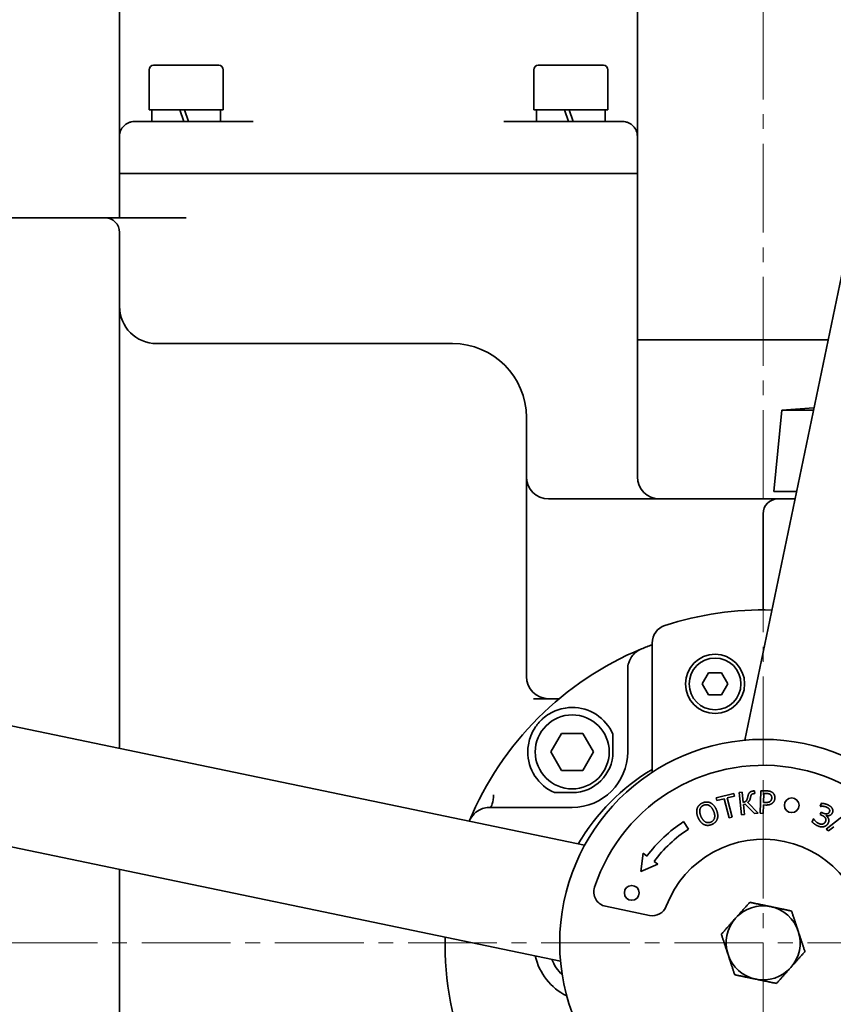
# Model space of a CAD drawing. Header units: millimetres. Extents: x -1179 to 1221, y -429 to 923.
# Tile 4 of 33: x -963 to -853, y 560 to 693. Entities that reach past the tile are written whole.
import ezdxf

# ---------------------------------------------------------------- set-up
doc = ezdxf.new("R2010")
doc.units = ezdxf.units.MM
doc.linetypes.add('点画线', pattern=[18, 12, -2, 2, -2])
doc.layers.get('0').update_dxf_attribs({"lineweight": 35})
for name, color, linetype, lineweight in [('中心线层', 1, '点画线', 18), ('尺寸线层', 110, 'Continuous', 18), ('粗实线层', 7, 'Continuous', 35)]:
    doc.layers.add(name, color=color, linetype=linetype, lineweight=lineweight)
doc.styles.add('标准', font='txt', dxfattribs={"width": 0.667})
doc.dimstyles.new('标准', dxfattribs={"dimtxt": 4.5, "dimasz": 4, "dimexe": 2, "dimexo": 0, "dimgap": 1.2625, "dimtad": 1, "dimdec": 3, "dimdsep": 46, "dimtxsty": '标准', "dimblk": '_CAXARROW', "dimcen": 0, "dimdle": 8, "dimaunit": 1, "dimazin": 2, "dimtfac": 0.707107, "dimtdec": 3, "dimtix": 1, "dimtmove": 2, "dimatfit": 3, "dimfxl": 0, "dimfrac": 2, "dimtolj": 1, "dimarcsym": 0})

# ---------------------------------------------------------------- blocks, each defined once
blk = doc.blocks.new('*X6')
at = {"layer": '尺寸线层', "linetype": 'Continuous', "lineweight": 18}
for points in [[(-1167.65, 923.48), (-1166.65, 915.48), (-1168.65, 915.48)], [(-1167.65, 390.98), (-1166.65, 398.98), (-1168.65, 398.98)]]:
    blk.add_hatch(color=0, dxfattribs=at).paths.add_polyline_path(points, flags=0)
at = {"layer": '尺寸线层', "color": 0, "linetype": 'Continuous'}
for p, q in [((-1028.76, 923.48), (-1171.65, 923.48)), ((-754.76, 390.98), (-1171.65, 390.98))]:
    blk.add_line(p, q, dxfattribs=at)
at = {"layer": '尺寸线层', "color": 0, "linetype": 'Continuous', "lineweight": 18}
blk.add_line((-1167.65, 923.48), (-1167.65, 390.98), dxfattribs=at)
at = {"layer": '尺寸线层', "color": 0, "insert": (-1173.55, 657.23), "char_height": 9, "width": 36.3182, "attachment_point": 5, "rotation": 90, "line_spacing_factor": 0.689862, "style": '标准'}
blk.add_mtext('\\T1.1;532.5', dxfattribs=at)
blk = doc.blocks.new('_CAXARROW')
blk.add_hatch(color=0).paths.add_polyline_path([(0, 0), (-1, 0.125), (-1, -0.125)], flags=0)

msp = doc.modelspace()

# ---------------------------------------------------------------- linework, layer by layer
at = {"layer": '中心线层'}
for p, q in [((-862.7638, 358.4813), (-862.7638, 778.4813)), ((-1072.7638, 568.4813), (-652.7638, 568.4813))]:
    msp.add_line(p, q, dxfattribs=at)
at = {"layer": '粗实线层'}
for p, q in [((-865.2373, 595.8699), (-834.9902, 741.2634)), ((-879.7638, 672.4813), (-879.7638, 732.5123)), ((-949.7638, 672.4813), (-949.7638, 710.1979)), ((-945.1638, 687.0813), (-936.3638, 687.0813)), ((-893.1638, 687.0813), (-884.3638, 687.0813)), ((-945.7638, 686.4813), (-945.7638, 681.0813)), ((-935.7638, 686.4813), (-935.7638, 681.0813)), ((-893.7638, 686.4813), (-893.7638, 681.0813)), ((-883.7638, 686.4813), (-883.7638, 681.0813)), ((-945.7638, 681.0813), (-935.7638, 681.0813)), ((-945.4138, 679.4813), (-945.4138, 681.0813)), ((-941.6037, 681.0813), (-941.0838, 679.4813)), ((-940.4438, 679.4813), (-940.9637, 681.0813)), ((-936.1138, 679.4813), (-936.1138, 681.0813)), ((-893.7638, 681.0813), (-883.7638, 681.0813)), ((-893.4138, 679.4813), (-893.4138, 681.0813)), ((-889.6037, 681.0813), (-889.0838, 679.4813)), ((-888.4438, 679.4813), (-888.9637, 681.0813)), ((-884.1138, 679.4813), (-884.1138, 681.0813)), ((-947.7638, 679.4813), (-940.7638, 679.4813)), ((-931.7216, 679.4813), (-940.7638, 679.4813)), ((-888.7638, 679.4813), (-897.806, 679.4813)), ((-888.7638, 679.4813), (-881.7638, 679.4813)), ((-949.7638, 677.4813), (-949.7638, 677.203)), ((-879.7638, 677.4965), (-879.7638, 677.4813)), ((-879.7638, 677.4813), (-879.7638, 677.203)), ((-949.7638, 672.4813), (-940.7638, 672.4813)), ((-949.7638, 672.4813), (-949.7638, 666.4813)), ((-940.7638, 672.4813), (-888.7638, 672.4813)), ((-879.7638, 672.4813), (-888.7638, 672.4813)), ((-879.7638, 672.4813), (-879.7638, 631.4813)), ((-964.7638, 666.4813), (-951.7638, 666.4813)), ((-947.1812, 666.4813), (-940.7638, 666.4813)), ((-949.7638, 664.4813), (-949.7638, 636.4813)), ((-904.7638, 649.4813), (-944.7638, 649.4813)), ((-853.9802, 649.9813), (-879.7638, 649.9813)), ((-860.2138, 640.4813), (-861.3138, 629.4813)), ((-855.8896, 640.8028), (-860.2138, 640.4813)), ((-860.2138, 640.4813), (-855.9565, 640.4813)), ((-894.7638, 639.4813), (-894.7638, 632.4813)), ((-949.7638, 594.7517), (-949.7638, 636.4813)), ((-894.7638, 604.4813), (-894.7638, 632.4813)), ((-861.3138, 629.4813), (-858.2449, 629.4813)), ((-865.7638, 628.4813), (-891.7638, 628.4813)), ((-860.7638, 628.4813), (-865.7638, 628.4813)), ((-860.7638, 628.4813), (-858.4529, 628.4813)), ((-862.7638, 626.4813), (-862.7638, 613.4813)), ((-886.8935, 581.6725), (-1032.287, 611.9195)), ((-877.7638, 609.0041), (-877.7638, 591.5302)), ((-881.0732, 605.166), (-881.0732, 594.2907)), ((-870.9958, 603.4813), (-870.1298, 604.9813)), ((-870.1298, 604.9813), (-868.3978, 604.9813)), ((-868.3978, 604.9813), (-867.5317, 603.4813)), ((-870.1298, 601.9813), (-870.9958, 603.4813)), ((-867.5317, 603.4813), (-868.3978, 601.9813)), ((-890.7102, 601.4813), (-893.8093, 601.4813)), ((-868.3978, 601.9813), (-870.1298, 601.9813)), ((-890.1523, 566.0079), (-1035.5458, 596.2549)), ((-891.4599, 594.2907), (-890.0166, 596.7907)), ((-890.0166, 596.7907), (-887.1298, 596.7907)), ((-887.1298, 596.7907), (-885.6864, 594.2907)), ((-883.0732, 596.6887), (-883.0732, 594.2907)), ((-890.0166, 591.7907), (-891.4599, 594.2907)), ((-885.6864, 594.2907), (-887.1298, 591.7907)), ((-887.1298, 591.7907), (-890.0166, 591.7907)), ((-888.5732, 588.7907), (-890.9711, 588.7907)), ((-869.1156, 588.0615), (-866.744, 588.6772)), ((-866.6534, 588.3282), (-867.6431, 588.0712)), ((-866.744, 588.6772), (-866.6534, 588.3282)), ((-866.0102, 588.7937), (-865.6076, 588.839)), ((-865.6693, 585.7648), (-866.0102, 588.7937)), ((-865.6076, 588.839), (-865.4541, 587.4743)), ((-864.0539, 589.0138), (-863.9287, 589.0279)), ((-863.8884, 588.6696), (-863.989, 588.6582)), ((-863.9287, 589.0279), (-863.8884, 588.6696)), ((-863.1562, 585.9974), (-863.0771, 589.0444)), ((-863.0771, 589.0444), (-862.3116, 589.0245)), ((-862.6812, 588.6833), (-862.7128, 587.4684)), ((-862.3454, 588.6745), (-862.6812, 588.6833)), ((-869.025, 587.7124), (-869.1156, 588.0615)), ((-868.0352, 587.9694), (-869.025, 587.7124)), ((-867.3599, 585.3683), (-868.0352, 587.9694)), ((-867.6431, 588.0712), (-866.9678, 585.47)), ((-865.1703, 587.2278), (-865.4231, 587.1994)), ((-865.4231, 587.1994), (-865.2668, 585.8101)), ((-863.9413, 585.9593), (-865.1703, 587.2278)), ((-864.8373, 587.4716), (-863.4283, 586.017)), ((-862.7218, 587.1227), (-862.7513, 585.9869)), ((-862.3786, 587.1138), (-862.7218, 587.1227)), ((-862.7128, 587.4684), (-862.4362, 587.4612)), ((-855.0531, 586.9352), (-854.8602, 587.3413)), ((-855.0285, 586.9236), (-855.0531, 586.9352)), ((-888.5732, 586.7907), (-899.4485, 586.7907)), ((-865.2668, 585.8101), (-865.6693, 585.7648)), ((-863.4283, 586.017), (-863.9413, 585.9593)), ((-862.7513, 585.9869), (-863.1562, 585.9974)), ((-855.0628, 585.8379), (-854.9166, 586.1458)), ((-854.775, 585.7012), (-855.0628, 585.8379)), ((-854.9166, 586.1458), (-854.6645, 586.0261)), ((-854.2595, 583.8309), (-851.7298, 585.8175)), ((-854.2343, 585.6824), (-854.2471, 585.6556)), ((-873.5098, 584.8729), (-872.8519, 583.8693)), ((-866.9678, 585.47), (-867.3599, 585.3683)), ((-856.1564, 584.8479), (-855.9615, 585.2584)), ((-855.9615, 585.2584), (-855.9347, 585.2457)), ((-853.9165, 583.6062), (-854.2595, 583.8309)), ((-853.2182, 584.1675), (-853.9165, 583.6062)), ((-879.2827, 578.1153), (-878.9888, 580.598)), ((-878.9888, 580.598), (-878.468, 580.209)), ((-876.9857, 579.1021), (-879.2827, 578.1153)), ((-877.5065, 579.491), (-876.9857, 579.1021)), ((-949.7638, 506.4813), (-949.7638, 578.4092)), ((-884.0613, 573.4227), (-878.1342, 572.1896))]:
    msp.add_line(p, q, dxfattribs=at)
for centre, radius in [((-862.7638, 568.4813), 200), ((-869.2638, 603.4813), 4), ((-869.2638, 603.4813), 3.5), ((-888.5732, 594.2907), 5), ((-862.7638, 568.4813), 27.5), ((-858.894, 587.0831), 1), ((-880.5212, 575.2397), 1)]:
    msp.add_circle(centre, radius, dxfattribs=at)
for centre, radius, start, end in [((-862.7638, 568.4813), 175, 80.6136, 165.882496), ((-945.1638, 686.4813), 0.6, 90, 180), ((-936.3638, 686.4813), 0.6, 360, 90), ((-893.1638, 686.4813), 0.6, 90, 180), ((-884.3638, 686.4813), 0.6, 0, 90), ((-951.7638, 664.4813), 2, 0, 90), ((-944.7638, 654.4813), 5, 180, 270), ((-904.7638, 639.4813), 10, 360, 90), ((-891.7638, 631.4813), 3, 180, 270), ((-876.7638, 631.4813), 3, 180, 270), ((-860.7638, 626.4813), 2, 90, 180), ((-862.7638, 570.4813), 43, 88.418272, 107.977409), ((-875.2638, 609.0041), 2.5, 107.977409, 180), ((-862.7638, 568.4813), 43, 112.503194, 157.496806), ((-862.7638, 568.4813), 43, 110.41621, 112.503194), ((-891.7638, 604.4813), 3, 180, 270), ((-888.5732, 594.2907), 6, 23.556464, 90.564669), ((-862.7638, 568.4813), 175, 170.6136, 255.882496), ((-888.5732, 594.2907), 6, 179.435331, 246.443536), ((-888.5732, 594.2907), 5.5, 270, 0), ((-888.5732, 594.2907), 7.5, 270, 360), ((-862.7638, 568.4813), 24, 354.773027, 161.723069), ((-862.8061, 567.0862), 29, 121.049664, 149.387812), ((-862.7638, 568.4813), 43, 157.496806, 157.525895), ((-862.7638, 568.4813), 19.6, 123.248048, 143.248048), ((-862.7638, 568.4813), 18.4, 123.248048, 143.248048), ((-862.7638, 568.4813), 14, 357.237347, 159.258748), ((-883.6539, 575.3808), 2, 161.723069, 258.248048), ((-877.7268, 574.1477), 2, 258.248048, 339.258748), ((-862.7638, 568.4813), 5, 78.248048, 138.248048), ((-862.7638, 568.4813), 5, 18.248048, 78.248048), ((-862.7638, 568.4813), 5, 138.248048, 198.248048), ((-862.7638, 568.4813), 5, 318.248048, 18.248048), ((-862.7638, 568.4813), 43, 178.9702, 202.503194), ((-862.7638, 568.4813), 5, 198.248048, 258.248048), ((-885.7638, 568.4813), 8, 192.73173, 243.665295), ((-885.7638, 568.4813), 6, 201.792154, 226.137126), ((-862.7638, 568.4813), 5, 258.248048, 318.248048)]:
    msp.add_arc(centre, radius, start, end, dxfattribs=at)
for centre, major_axis, ratio, start_param, end_param in [((-881.0733, 605.1662), (0, -2.4897), 0.00006337, 1.57072901, 1.67924693), ((-899.7181, 588.7907), (0, -2), 0.25834541, 0, 1.42975728), ((-899.4486, 586.7909), (-2.4897, 0), 0.00006337, 1.46234573, 1.57086364)]:
    msp.add_ellipse(centre, major_axis=major_axis, ratio=ratio, start_param=start_param, end_param=end_param, dxfattribs=at)
for points, knots in [([(-947.7638, 679.4813), (-947.7661, 679.4813), (-947.7685, 679.4813), (-947.9082, 679.4808), (-948.0453, 679.4662), (-948.3142, 679.409), (-948.4454, 679.3666), (-948.8082, 679.2065), (-949.0234, 679.0566), (-949.382, 678.6843), (-949.5231, 678.4668), (-949.7146, 677.9908), (-949.7638, 677.7374), (-949.7638, 677.4813)], [0, 0, 0, 0, 0.00712075, 0.00712075, 0.42252379, 0.42252379, 0.83692574, 0.83692574, 1.6155897, 1.6155897, 2.37996025, 2.37996025, 3.13766159, 3.13766159, 3.13766159, 3.13766159]), ([(-881.7638, 679.4813), (-881.7614, 679.4813), (-881.7591, 679.4813), (-881.6194, 679.4808), (-881.4823, 679.4662), (-881.2134, 679.409), (-881.0822, 679.3666), (-880.7194, 679.2065), (-880.5042, 679.0566), (-880.1456, 678.6843), (-880.0045, 678.4668), (-879.813, 677.9908), (-879.7638, 677.7374), (-879.7638, 677.4813)], [0, 0, 0, 0, 0.00712075, 0.00712075, 0.42252379, 0.42252379, 0.83692574, 0.83692574, 1.6155897, 1.6155897, 2.37996025, 2.37996025, 3.13766159, 3.13766159, 3.13766159, 3.13766159]), ([(-947.1812, 666.4813), (-947.522, 666.4813), (-947.9263, 666.4813), (-948.6165, 666.4813), (-949.0291, 666.4813), (-949.8057, 666.4813), (-950.2486, 666.4813), (-951.0576, 666.4813), (-951.4273, 666.4813), (-951.7638, 666.4813)], [0, 0, 0, 0, 0.87581043, 0.87581043, 1.84843316, 1.84843316, 3.21550443, 3.21550443, 4.58257569, 4.58257569, 4.58257569, 4.58257569]), ([(-879.2214, 608.2072), (-879.2239, 608.2062), (-879.2263, 608.2052), (-879.6789, 608.0163), (-880.0732, 607.7229), (-880.6317, 607.0507), (-880.8172, 606.7066), (-881.0238, 606.0563), (-881.069, 605.7635), (-881.0731, 605.4628), (-881.0732, 605.4493), (-881.0732, 605.4357)], [0, 0, 0, 0, 0.00773122, 0.00773122, 1.41881092, 1.41881092, 2.57027145, 2.57027145, 3.48474232, 3.48474232, 3.52803296, 3.52803296, 3.52803296, 3.52803296]), ([(-894.5729, 594.3499), (-894.5723, 594.4132), (-894.5706, 594.4775), (-894.5414, 595.1725), (-894.4151, 595.8146), (-894.009, 596.8726), (-893.7936, 597.2846), (-893.381, 597.8902), (-893.2156, 598.1015), (-892.9944, 598.3474), (-892.954, 598.391), (-892.8893, 598.4587), (-892.8657, 598.4831), (-892.8211, 598.5282), (-892.8002, 598.549), (-892.7536, 598.5949), (-892.7276, 598.6199), (-892.6513, 598.6923), (-892.6004, 598.7389), (-892.2695, 599.0317), (-891.9724, 599.2483), (-891.0064, 599.828), (-890.2709, 600.0989), (-889.1955, 600.266), (-888.9073, 600.2877), (-888.6323, 600.2904)], [0, 0, 0, 0, 0.20566579, 0.20566579, 2.19576451, 2.19576451, 3.56767234, 3.56767234, 4.35740438, 4.35740438, 4.53099782, 4.53099782, 4.63018866, 4.63018866, 4.71614697, 4.71614697, 4.8216053, 4.8216053, 5.024283, 5.024283, 6.11965918, 6.11965918, 8.41562128, 8.41562128, 9.29925693, 9.29925693, 9.29925693, 9.29925693]), ([(-899.7181, 586.7907), (-899.8339, 586.7907), (-899.949, 586.784), (-900.3611, 586.7364), (-900.6426, 586.6582), (-901.2327, 586.4058), (-901.543, 586.2011), (-902.1063, 585.6526), (-902.3336, 585.313), (-902.4876, 584.9439), (-902.4887, 584.9414), (-902.4897, 584.9389)], [0, 0, 0, 0, 0.32402854, 0.32402854, 1.17598067, 1.17598067, 2.29234939, 2.29234939, 3.52145015, 3.52145015, 3.52971674, 3.52971674, 3.52971674, 3.52971674])]:
    msp.add_open_spline(points, degree=3, knots=knots, dxfattribs=at)
for points, degree in [([(-879.2214, 608.2072), (-879.2293, 608.204), (-879.2372, 608.2007), (-879.2451, 608.1974)], 3), ([(-890.3319, 601.4813), (-890.458, 601.4813), (-890.5841, 601.4813), (-890.7102, 601.4813)], 3), ([(-864.9, 587.9841), (-864.8734, 588.079), (-864.833, 588.2501), (-864.8224, 588.3109)], 2), ([(-864.8224, 588.3109), (-864.7386, 588.6708), (-864.3902, 588.976), (-864.0539, 589.0138)], 2), ([(-863.989, 588.6582), (-864.2394, 588.6301), (-864.4164, 588.4138), (-864.4695, 588.1344)], 2), ([(-861.8052, 588.5444), (-861.8998, 588.6111), (-862.1553, 588.6696), (-862.3454, 588.6745)], 2), ([(-862.3116, 589.0245), (-862.04, 589.0175), (-861.6621, 588.9187), (-861.519, 588.8137)], 2), ([(-861.5975, 588.0745), (-861.5934, 588.2325), (-861.696, 588.4674), (-861.8052, 588.5444)], 2), ([(-861.519, 588.8137), (-861.3517, 588.6932), (-861.1684, 588.3302), (-861.175, 588.0758)], 2), ([(-871.6882, 586.6293), (-871.6055, 586.8858), (-871.2332, 587.2757), (-870.9522, 587.3973)], 2), ([(-870.8106, 587.0764), (-871.0123, 586.9891), (-871.2552, 586.7171), (-871.3061, 586.5174)], 2), ([(-870.9522, 587.3973), (-870.6665, 587.5209), (-870.1223, 587.5196), (-869.8861, 587.4092)], 2), ([(-870.0661, 587.0541), (-870.24, 587.1511), (-870.6156, 587.1608), (-870.8106, 587.0764)], 2), ([(-869.4713, 586.3077), (-869.5909, 586.5842), (-869.8965, 586.9607), (-870.0661, 587.0541)], 2), ([(-869.8861, 587.4092), (-869.647, 587.292), (-869.2347, 586.8245), (-869.0836, 586.4754)], 2), ([(-865.4541, 587.4743), (-865.2168, 587.5085), (-864.9621, 587.7633), (-864.9, 587.9841)], 2), ([(-864.4695, 588.1344), (-864.5228, 587.8575), (-864.7008, 587.5839), (-864.8373, 587.4716)], 2), ([(-862.4362, 587.4612), (-862.1893, 587.4548), (-861.8836, 587.526), (-861.7821, 587.6271)], 2), ([(-861.4592, 587.4062), (-861.6213, 587.2548), (-862.0526, 587.1054), (-862.3786, 587.1138)], 2), ([(-861.7821, 587.6271), (-861.6884, 587.7161), (-861.6013, 587.9288), (-861.5975, 588.0745)], 2), ([(-861.175, 588.0758), (-861.1801, 587.8783), (-861.3301, 587.5264), (-861.4592, 587.4062)], 2), ([(-854.6709, 586.9397), (-854.7848, 586.9473), (-854.9701, 586.9314), (-855.0285, 586.9236)], 2), ([(-854.8602, 587.3413), (-854.7077, 587.34), (-854.2272, 587.2348), (-854.0175, 587.1352)], 2), ([(-854.1779, 586.8204), (-854.2962, 586.8766), (-854.5514, 586.9322), (-854.6709, 586.9397)], 2), ([(-854.0175, 587.1352), (-853.8055, 587.0346), (-853.5315, 586.817), (-853.4435, 586.674)], 2), ([(-871.5567, 585.4051), (-871.7088, 585.7564), (-871.7658, 586.3669), (-871.6882, 586.6293)], 2), ([(-871.3061, 586.5174), (-871.3554, 586.3266), (-871.2868, 585.8448), (-871.1691, 585.5728)], 2), ([(-871.1691, 585.5728), (-870.9307, 585.022), (-870.2151, 584.6373), (-869.8275, 584.8051)], 2), ([(-869.8275, 584.8051), (-869.4399, 584.9728), (-869.2328, 585.7568), (-869.4713, 586.3077)], 2), ([(-869.0836, 586.4754), (-868.9365, 586.1354), (-868.8703, 585.51), (-868.9531, 585.2535)], 2), ([(-854.3427, 585.362), (-854.4034, 585.4646), (-854.6322, 585.6334), (-854.775, 585.7012)], 2), ([(-854.6645, 586.0261), (-854.3744, 585.8884), (-853.9084, 585.9542), (-853.8025, 586.1773)], 2), ([(-854.2471, 585.6556), (-854.1641, 585.5943), (-853.9879, 585.4068), (-853.9324, 585.2874)], 2), ([(-853.4074, 586.0361), (-853.5133, 585.813), (-853.9679, 585.6215), (-854.2343, 585.6824)], 2), ([(-853.8277, 586.5502), (-853.8914, 586.6406), (-854.0663, 586.7674), (-854.1779, 586.8204)], 2), ([(-853.8025, 586.1773), (-853.7537, 586.2799), (-853.7719, 586.4663), (-853.8277, 586.5502)], 2), ([(-853.4435, 586.674), (-853.3476, 586.5191), (-853.3268, 586.2057), (-853.4074, 586.0361)], 2), ([(-870.7575, 584.4725), (-870.9989, 584.5888), (-871.4076, 585.0605), (-871.5567, 585.4051)], 2), ([(-869.6905, 584.4822), (-869.9738, 584.3596), (-870.5106, 584.356), (-870.7575, 584.4725)], 2), ([(-868.9531, 585.2535), (-869.041, 584.984), (-869.4162, 584.6009), (-869.6905, 584.4822)], 2), ([(-855.4162, 584.3049), (-855.6728, 584.4268), (-856.0524, 584.7329), (-856.1564, 584.8479)], 2), ([(-855.9347, 585.2457), (-855.8341, 585.0776), (-855.4833, 584.7279), (-855.2714, 584.6272)], 2), ([(-854.5312, 584.1936), (-854.7233, 584.1345), (-855.1752, 584.1905), (-855.4162, 584.3049)], 2), ([(-855.2714, 584.6272), (-855.1375, 584.5636), (-854.8359, 584.5079), (-854.7052, 584.547)], 2), ([(-854.7052, 584.547), (-854.5778, 584.5849), (-854.4029, 584.7343), (-854.3341, 584.8793)], 2), ([(-853.961, 584.6803), (-854.0489, 584.4951), (-854.3456, 584.2504), (-854.5312, 584.1936)], 2), ([(-854.3341, 584.8793), (-854.2673, 585.0199), (-854.2766, 585.2595), (-854.3427, 585.362)], 2), ([(-853.9324, 585.2874), (-853.8791, 585.1637), (-853.872, 584.8677), (-853.961, 584.6803)], 2), ([(-866.494, 571.8109), (-865.6018, 572.8104), (-864.5717, 573.9645)], 2), ([(-864.5717, 573.9645), (-863.0571, 573.6494), (-861.7454, 573.3765)], 2), ([(-861.7454, 573.3765), (-860.4338, 573.1037), (-858.9192, 572.7886)], 2), ([(-858.9192, 572.7886), (-858.4348, 571.3194), (-858.0152, 570.047)], 2), ([(-868.4163, 569.6573), (-867.3861, 570.8114), (-866.494, 571.8109)], 2), ([(-867.5123, 566.9157), (-867.9319, 568.188), (-868.4163, 569.6573)], 2), ([(-858.0152, 570.047), (-857.5957, 568.7746), (-857.1113, 567.3054)], 2), ([(-866.6084, 564.1741), (-867.0928, 565.6433), (-867.5123, 566.9157)], 2), ([(-857.1113, 567.3054), (-858.1415, 566.1513), (-859.0336, 565.1518)], 2), ([(-859.0336, 565.1518), (-859.9258, 564.1523), (-860.9559, 562.9982)], 2), ([(-863.7822, 563.5861), (-865.0938, 563.859), (-866.6084, 564.1741)], 2), ([(-860.9559, 562.9982), (-862.4705, 563.3133), (-863.7822, 563.5861)], 2)]:
    msp.add_open_spline(points, degree=degree, dxfattribs=at)

# ---------------------------------------------------------------- dimensions: what is measured, and where the dimension line sits
at = {"layer": '尺寸线层'}
dim = msp.add_linear_dim(base=(-1167.6549, 390.9813), p1=(-1028.7638, 923.4813), p2=(-754.7638, 390.9813), angle=270, dimstyle='标准', override={"dimscale": 2, "dimsah": 1, "dimtfill": 1, "dimtzin": 0}, dxfattribs=at)
dim.commit()
dim.dimension.update_dxf_attribs({"geometry": '*X6', "text_midpoint": (-1173.5549, 657.2313), "dimtype": 160})

doc.saveas('drawing.dxf')
